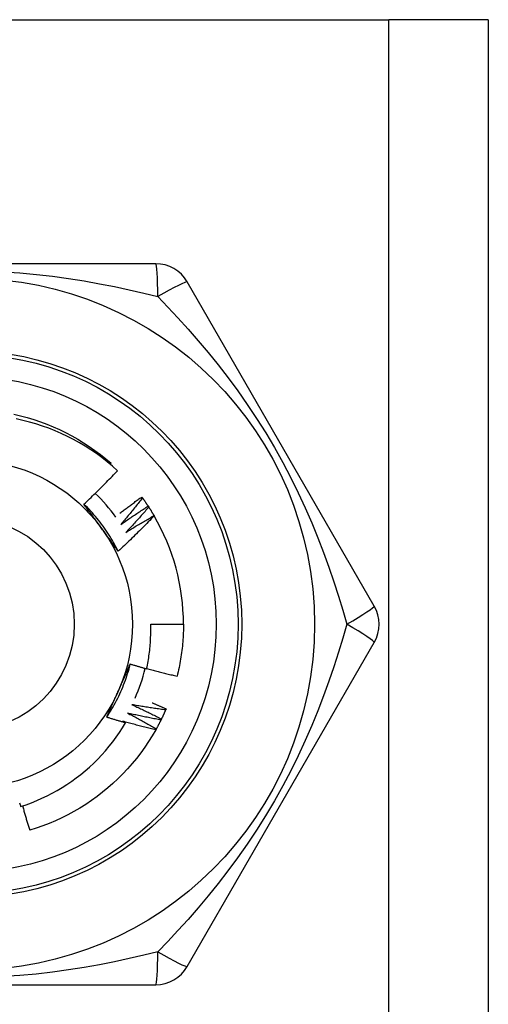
# Model space of a CAD drawing. Header units: inches. Extents: x 2.3 to 72.2, y 3.3 to 39.4.
# Tile 42 of 76: x 4.685 to 4.938, y 25.627 to 26.16. Entities that reach past the tile are written whole.
import ezdxf

# ---------------------------------------------------------------- set-up
doc = ezdxf.new("R2010")
doc.units = ezdxf.units.IN
doc.header["$MEASUREMENT"] = 0
doc.layers.add('Visible Edges(ANSI)', color=7, linetype='Continuous', lineweight=25)
doc.layers.add('Visible Tangent Edges(ANSI)', color=7, linetype='Continuous', lineweight=25)

msp = doc.modelspace()

# ---------------------------------------------------------------- linework, layer by layer
at = {"layer": 'Visible Edges(ANSI)'}
for p, q in [((4.429988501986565, 26.1595321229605), (4.884288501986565, 26.1595321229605)), ((4.938138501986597, 26.1595321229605), (4.884288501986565, 26.15953212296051)), ((4.938138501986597, 26.1595321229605), (4.938138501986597, 8.773705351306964)), ((4.758288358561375, 26.02764236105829), (4.555988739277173, 26.02764236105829)), ((4.876486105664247, 25.84260306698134), (4.775336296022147, 26.01779966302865)), ((4.733670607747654, 25.91921336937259), (4.734113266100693, 25.91973050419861)), ((4.750734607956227, 25.90152580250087), (4.751090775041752, 25.90103837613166)), ((4.754177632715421, 25.89657512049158), (4.754508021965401, 25.89606985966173)), ((4.75735905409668, 25.89145240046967), (4.757407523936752, 25.89136956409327)), ((4.755565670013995, 25.8327604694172), (4.77328022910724, 25.8327604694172)), ((4.775336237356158, 25.64772118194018), (4.87648603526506, 25.82291776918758)), ((4.76388903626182, 25.78700868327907), (4.763649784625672, 25.78645442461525)), ((4.55598864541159, 25.63787857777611), (4.758288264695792, 25.63787857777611))]:
    msp.add_line(p, q, dxfattribs=at)
at = {"layer": 'Visible Edges(ANSI)', "flags": 128}
for points in [[(4.681575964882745, 25.9463021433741), (4.685199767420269, 25.94546126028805), (4.688794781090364, 25.94450473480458), (4.692357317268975, 25.9434335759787), (4.695883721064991, 25.9422488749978), (4.699370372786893, 25.94095182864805), (4.702813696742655, 25.93954379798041), (4.706210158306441, 25.9380262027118), (4.709556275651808, 25.93640061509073), (4.712848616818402, 25.93466868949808), (4.71608379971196, 25.93283220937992), (4.719258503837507, 25.9308930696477), (4.722369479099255, 25.92885324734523), (4.725413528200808, 25.92671483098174), (4.72838753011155, 25.92448002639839), (4.731288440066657, 25.92215112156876), (4.734113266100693, 25.91973050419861)], [(4.737604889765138, 25.91576175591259), (4.734864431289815, 25.91819909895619), (4.732051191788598, 25.92054555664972), (4.729167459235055, 25.92279955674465), (4.726215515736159, 25.92495950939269), (4.723197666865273, 25.92702384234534), (4.720116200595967, 25.9289909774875), (4.716973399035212, 25.93085932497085), (4.713771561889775, 25.93262731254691), (4.710512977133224, 25.93429336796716), (4.707199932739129, 25.93585590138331), (4.703834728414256, 25.93731334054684), (4.70042074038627, 25.93866367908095), (4.696968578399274, 25.93990258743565), (4.693482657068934, 25.94102876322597), (4.68996575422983, 25.94204161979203), (4.686420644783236, 25.94294053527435), (4.682850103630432, 25.94372491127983)], [(4.71942710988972, 25.89768365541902), (4.720209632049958, 25.89841191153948), (4.720989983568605, 25.89914237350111), (4.721768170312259, 25.89987504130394), (4.722544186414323, 25.90060990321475), (4.723318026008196, 25.90134696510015), (4.724089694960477, 25.90208620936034), (4.72485918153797, 25.90282764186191), (4.725626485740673, 25.90357124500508), (4.726391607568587, 25.90431703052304), (4.727154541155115, 25.90506497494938), (4.727915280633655, 25.90581509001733), (4.728673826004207, 25.90656735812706), (4.729430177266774, 25.90732177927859), (4.730184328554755, 25.90807834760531), (4.730936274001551, 25.90883705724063), (4.731686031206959, 25.90959791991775), (4.732433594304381, 25.91036092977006), (4.733178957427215, 25.91112608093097), (4.733922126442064, 25.91189337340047), (4.734663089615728, 25.91266280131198), (4.735401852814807, 25.91343435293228), (4.736138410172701, 25.91420803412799), (4.736872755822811, 25.91498383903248), (4.737604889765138, 25.91576175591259)], [(4.737981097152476, 25.872234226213), (4.737392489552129, 25.87341478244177), (4.736786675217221, 25.8745866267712), (4.736163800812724, 25.8757495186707), (4.73552403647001, 25.87690322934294), (4.734867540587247, 25.87804751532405), (4.734194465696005, 25.87918214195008), (4.733504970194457, 25.88030687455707), (4.732799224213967, 25.88142147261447), (4.73207737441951, 25.88252570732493), (4.731339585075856, 25.88361932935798), (4.730586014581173, 25.88470211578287), (4.729816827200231, 25.88577382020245), (4.729032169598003, 25.88683420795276), (4.728232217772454, 25.88788304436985), (4.727417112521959, 25.88892009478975), (4.726587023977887, 25.88994511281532), (4.725742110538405, 25.8909578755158), (4.724882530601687, 25.89195814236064), (4.724008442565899, 25.89294566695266), (4.723120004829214, 25.89392022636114), (4.722217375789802, 25.8948815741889), (4.721300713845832, 25.89582947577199), (4.720370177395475, 25.89676369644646), (4.7194259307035, 25.89768399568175)], [(4.728803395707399, 25.88482805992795), (4.728410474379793, 25.88536885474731), (4.728017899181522, 25.88590915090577), (4.72762564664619, 25.88644895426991), (4.727233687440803, 25.88698827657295), (4.726842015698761, 25.88752711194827), (4.726450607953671, 25.88806547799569), (4.726059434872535, 25.88860338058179), (4.725668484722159, 25.88914083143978), (4.725277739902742, 25.88967782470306), (4.724887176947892, 25.89021437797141), (4.724496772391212, 25.89075049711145), (4.724106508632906, 25.89128618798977), (4.723716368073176, 25.89182145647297), (4.723326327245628, 25.89235630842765), (4.722936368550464, 25.89289075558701), (4.72254646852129, 25.89342480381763), (4.722156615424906, 25.89395845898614), (4.721766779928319, 25.89449172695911), (4.72137695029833, 25.89502461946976), (4.720987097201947, 25.89555714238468), (4.72059720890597, 25.89608929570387), (4.720207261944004, 25.89662109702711), (4.719817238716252, 25.89715254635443), (4.71942710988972, 25.89768365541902)], [(4.738834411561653, 25.89274149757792), (4.739323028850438, 25.89311666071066), (4.739812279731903, 25.89349102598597), (4.740302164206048, 25.89386460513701), (4.740792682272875, 25.89423739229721), (4.741283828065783, 25.89460938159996), (4.741775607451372, 25.89498057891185), (4.742268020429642, 25.8953509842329), (4.742761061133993, 25.8957205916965), (4.743254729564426, 25.89608940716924), (4.743749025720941, 25.89645742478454), (4.744243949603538, 25.89682464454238), (4.744739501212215, 25.89719107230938), (4.745235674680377, 25.89755669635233), (4.74573247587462, 25.89792152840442), (4.746229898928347, 25.89828555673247), (4.746727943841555, 25.89864878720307), (4.747226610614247, 25.89901121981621), (4.747725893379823, 25.89937284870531), (4.748225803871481, 25.89973367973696), (4.748726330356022, 25.90009370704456), (4.749227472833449, 25.90045293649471), (4.749729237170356, 25.90081136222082), (4.750231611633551, 25.90116898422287), (4.750734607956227, 25.90152580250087)], [(4.751090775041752, 25.90103837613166), (4.750618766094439, 25.90043278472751), (4.75014557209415, 25.89982807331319), (4.749671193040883, 25.8992242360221), (4.74919562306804, 25.89862129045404), (4.748718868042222, 25.89801922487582), (4.748240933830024, 25.89741804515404), (4.747761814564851, 25.89681775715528), (4.7472815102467, 25.89621836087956), (4.746800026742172, 25.89561985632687), (4.746317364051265, 25.8950222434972), (4.745833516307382, 25.89442552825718), (4.745348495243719, 25.89382971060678), (4.74486228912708, 25.89323479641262), (4.744374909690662, 25.89264077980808), (4.743886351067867, 25.89204767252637), (4.743396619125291, 25.89145546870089), (4.742905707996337, 25.89086417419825), (4.742413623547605, 25.89027379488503), (4.741920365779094, 25.88968431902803), (4.741425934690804, 25.88909576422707), (4.740930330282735, 25.88850812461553), (4.740433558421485, 25.88792140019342), (4.739935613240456, 25.88733559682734), (4.739436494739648, 25.88675072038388)], [(4.751090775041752, 25.90103837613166), (4.751223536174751, 25.90085531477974), (4.751355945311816, 25.90067199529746), (4.751487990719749, 25.90048842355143), (4.751619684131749, 25.90030459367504), (4.751751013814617, 25.90012050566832), (4.751881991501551, 25.89993615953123), (4.752012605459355, 25.8997515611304), (4.752142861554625, 25.8995667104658), (4.752272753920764, 25.89938160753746), (4.752402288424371, 25.89919624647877), (4.752531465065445, 25.89901063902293), (4.752660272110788, 25.89882477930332), (4.752788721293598, 25.89863866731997), (4.752916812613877, 25.89845230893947), (4.753044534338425, 25.89826569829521), (4.753171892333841, 25.89807884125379), (4.753298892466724, 25.89789173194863), (4.753425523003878, 25.89770438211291), (4.7535517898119, 25.89751678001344), (4.753677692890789, 25.89732893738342), (4.75380322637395, 25.89714084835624), (4.753928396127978, 25.89695251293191), (4.754053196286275, 25.89676393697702), (4.754177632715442, 25.89657512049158)], [(4.739436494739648, 25.88675072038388), (4.740040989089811, 25.88717369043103), (4.740646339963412, 25.8875954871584), (4.741252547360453, 25.88801609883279), (4.741859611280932, 25.8884355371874), (4.742467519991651, 25.88885379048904), (4.743076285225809, 25.8892708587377), (4.743685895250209, 25.88968674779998), (4.744296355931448, 25.89010145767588), (4.744907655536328, 25.8905149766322), (4.74551980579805, 25.89092731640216), (4.746132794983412, 25.89133846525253), (4.746746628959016, 25.89174842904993), (4.747361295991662, 25.89215720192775), (4.74797680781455, 25.89256478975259), (4.748593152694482, 25.89297118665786), (4.749210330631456, 25.89337639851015), (4.749828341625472, 25.89378041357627), (4.750447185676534, 25.89418323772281), (4.751066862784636, 25.89458487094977), (4.751687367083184, 25.89498531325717), (4.752308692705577, 25.89538455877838), (4.752930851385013, 25.89578260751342), (4.753553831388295, 25.89617945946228), (4.754177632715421, 25.89657512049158)], [(4.754508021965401, 25.89606985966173), (4.754005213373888, 25.8954895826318), (4.753501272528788, 25.8949102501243), (4.752996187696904, 25.89433185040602), (4.752489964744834, 25.89375440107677), (4.751982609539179, 25.89317789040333), (4.751474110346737, 25.89260233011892), (4.750964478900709, 25.89202772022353), (4.750453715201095, 25.89145406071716), (4.749941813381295, 25.89088135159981), (4.749428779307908, 25.89030959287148), (4.748914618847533, 25.88973879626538), (4.748399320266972, 25.88916896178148), (4.747882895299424, 25.88860008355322), (4.747365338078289, 25.88803216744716), (4.746846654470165, 25.88746521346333), (4.746326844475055, 25.88689922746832), (4.745805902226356, 25.88633420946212), (4.74528383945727, 25.88577016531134), (4.744760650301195, 25.88520708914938), (4.744236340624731, 25.88464498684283), (4.74371090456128, 25.8840838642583), (4.743184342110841, 25.88352371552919), (4.742656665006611, 25.88296455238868), (4.742127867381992, 25.8824063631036)], [(4.754508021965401, 25.89606985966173), (4.754631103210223, 25.89588015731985), (4.754753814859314, 25.89569021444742), (4.754876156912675, 25.89550003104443), (4.754998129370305, 25.89530961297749), (4.755119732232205, 25.89511895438), (4.755240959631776, 25.89492806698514), (4.755361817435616, 25.89473693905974), (4.755482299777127, 25.89454557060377), (4.755602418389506, 25.89435397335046), (4.755722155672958, 25.89416214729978), (4.75584151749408, 25.89397008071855), (4.755960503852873, 25.89377778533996), (4.756079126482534, 25.89358525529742), (4.756197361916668, 25.89339250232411), (4.756315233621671, 25.89319951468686), (4.756432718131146, 25.89300629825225), (4.756549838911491, 25.89281285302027), (4.756666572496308, 25.89261917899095), (4.756782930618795, 25.89242527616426), (4.756898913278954, 25.89223115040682), (4.757014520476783, 25.89203680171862), (4.757129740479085, 25.89184222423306), (4.757244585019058, 25.89164742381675), (4.757359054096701, 25.89145240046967)], [(4.757407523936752, 25.89136956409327), (4.756625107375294, 25.89054603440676), (4.755840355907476, 25.88972476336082), (4.7550532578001, 25.88890575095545), (4.754263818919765, 25.88808901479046), (4.753472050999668, 25.88727454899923), (4.752677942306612, 25.88646236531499), (4.751881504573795, 25.8856524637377), (4.751082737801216, 25.88484485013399), (4.750281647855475, 25.88403952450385), (4.749478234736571, 25.88323650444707), (4.748672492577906, 25.88243577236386), (4.747864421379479, 25.88163733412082), (4.747054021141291, 25.88084119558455), (4.74624130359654, 25.88004736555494), (4.745426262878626, 25.879255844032), (4.744608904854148, 25.87846663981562), (4.743789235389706, 25.87767975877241), (4.742967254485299, 25.87689520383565), (4.742142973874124, 25.87611298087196), (4.741316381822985, 25.87533309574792), (4.740487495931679, 25.87455555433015), (4.739656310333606, 25.87378036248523), (4.738822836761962, 25.87300752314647), (4.737987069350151, 25.87223704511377)], [(4.742127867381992, 25.8824063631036), (4.742753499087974, 25.88279738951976), (4.743379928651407, 25.88318719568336), (4.744007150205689, 25.88357578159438), (4.744635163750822, 25.88396314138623), (4.745263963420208, 25.88434928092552), (4.745893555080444, 25.88473418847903), (4.746523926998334, 25.88511788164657), (4.747155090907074, 25.88550034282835), (4.747787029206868, 25.88588157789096), (4.748419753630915, 25.8862615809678), (4.749053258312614, 25.88664036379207), (4.749687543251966, 25.88701791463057), (4.750322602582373, 25.8873942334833), (4.750958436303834, 25.88776932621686), (4.751595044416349, 25.88814318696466), (4.752232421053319, 25.88851581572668), (4.752870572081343, 25.88888720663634), (4.753509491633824, 25.88925737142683), (4.754149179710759, 25.88962629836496), (4.754789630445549, 25.88999399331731), (4.755430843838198, 25.8903604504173), (4.756072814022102, 25.89072566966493), (4.756715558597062, 25.89108965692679), (4.75735905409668, 25.89145240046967)], [(4.737987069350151, 25.87223704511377), (4.737604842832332, 25.872757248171), (4.737222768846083, 25.87327773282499), (4.736840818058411, 25.87379851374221), (4.736458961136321, 25.87431960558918), (4.736077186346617, 25.87484102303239), (4.735695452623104, 25.87536277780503), (4.735313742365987, 25.87588488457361), (4.734932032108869, 25.87640735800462), (4.734550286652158, 25.87693021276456), (4.734168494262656, 25.87745345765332), (4.73378661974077, 25.87797711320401), (4.733404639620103, 25.87850119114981), (4.733022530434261, 25.87902570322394), (4.732640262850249, 25.87955066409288), (4.732257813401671, 25.88007608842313), (4.731875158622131, 25.8806019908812), (4.731492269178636, 25.88112838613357), (4.73110912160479, 25.88165528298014), (4.730725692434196, 25.88218269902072), (4.730341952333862, 25.8827106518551), (4.72995787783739, 25.88323915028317), (4.729573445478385, 25.88376820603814), (4.729188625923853, 25.8842978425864), (4.728803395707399, 25.88482805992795)], [(4.753364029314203, 25.80866789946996), (4.753573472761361, 25.80965706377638), (4.753772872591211, 25.81064856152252), (4.753962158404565, 25.81164218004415), (4.754141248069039, 25.81263744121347), (4.754310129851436, 25.81363423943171), (4.754468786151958, 25.81463249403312), (4.754617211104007, 25.81563212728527), (4.754755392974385, 25.81663306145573), (4.754883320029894, 25.81763521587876), (4.755000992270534, 25.81863851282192), (4.755108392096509, 25.81964287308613), (4.755205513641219, 25.82064821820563), (4.755292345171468, 25.82165446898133), (4.755368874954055, 25.82266154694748), (4.755435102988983, 25.82366937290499), (4.755491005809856, 25.8246778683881), (4.755536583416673, 25.82568695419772), (4.755571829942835, 25.82669655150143), (4.755596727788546, 25.82770658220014), (4.755611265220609, 25.82871696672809), (4.755615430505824, 25.82972762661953), (4.755609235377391, 25.8307384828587), (4.755592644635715, 25.83174945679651), (4.755565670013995, 25.8327604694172)], [(4.77328022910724, 25.83276046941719), (4.773274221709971, 25.83157884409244), (4.773256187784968, 25.83039734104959), (4.773226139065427, 25.82921608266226), (4.773184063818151, 25.82803519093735), (4.773129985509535, 25.8268547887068), (4.773063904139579, 25.82567499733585), (4.772985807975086, 25.82449594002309), (4.772895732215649, 25.82331773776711), (4.772793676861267, 25.82214051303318), (4.772679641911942, 25.82096438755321), (4.772553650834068, 25.81978948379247), (4.772415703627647, 25.81861592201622), (4.77226583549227, 25.8174438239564), (4.772104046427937, 25.81627331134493), (4.771930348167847, 25.81510450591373), (4.771744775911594, 25.8139375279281), (4.771547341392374, 25.81277249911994), (4.771338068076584, 25.8116095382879), (4.771116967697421, 25.81044876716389), (4.770884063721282, 25.8092903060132), (4.770639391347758, 25.80813427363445), (4.770382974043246, 25.80698079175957), (4.770114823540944, 25.80582997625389), (4.769834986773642, 25.80468195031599)], [(4.73174507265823, 25.78248560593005), (4.732473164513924, 25.7835856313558), (4.73318509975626, 25.78469620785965), (4.733880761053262, 25.78581707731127), (4.734560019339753, 25.78694798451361), (4.735222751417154, 25.78808867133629), (4.735868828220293, 25.78923888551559), (4.736498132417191, 25.79039836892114), (4.737110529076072, 25.79156686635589), (4.73770589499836, 25.79274411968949), (4.73828410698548, 25.79392987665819), (4.738845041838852, 25.79512387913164), (4.739388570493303, 25.79632586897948), (4.739914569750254, 25.79753559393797), (4.740422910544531, 25.79875279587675), (4.740913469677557, 25.79997721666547), (4.741386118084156, 25.80120860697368), (4.741840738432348, 25.80244670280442), (4.742277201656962, 25.80369125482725), (4.742695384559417, 25.80494200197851), (4.74309515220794, 25.80619869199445), (4.743476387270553, 25.80746106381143), (4.74383896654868, 25.80872886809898), (4.744182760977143, 25.81000184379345), (4.74450764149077, 25.81127973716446)], [(4.738062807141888, 25.79673064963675), (4.738334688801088, 25.79734132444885), (4.738606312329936, 25.79795145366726), (4.738877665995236, 25.79856105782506), (4.739148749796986, 25.79917015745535), (4.739419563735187, 25.79977877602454), (4.739690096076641, 25.80038693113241), (4.739960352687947, 25.80099464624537), (4.740230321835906, 25.8016019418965), (4.740499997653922, 25.80220883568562), (4.740769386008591, 25.8028153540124), (4.741038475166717, 25.80342151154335), (4.741307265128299, 25.80402733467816), (4.741575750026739, 25.80463284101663), (4.741843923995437, 25.80523805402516), (4.742111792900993, 25.80584299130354), (4.742379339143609, 25.80644767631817), (4.742646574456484, 25.80705212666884), (4.742913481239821, 25.80765636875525), (4.74318005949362, 25.80826041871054), (4.743446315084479, 25.80886430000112), (4.743712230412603, 25.80946803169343), (4.743977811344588, 25.81007163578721), (4.74424304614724, 25.81067513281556), (4.744507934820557, 25.81127854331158)], [(4.744507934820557, 25.81127854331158), (4.744875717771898, 25.81116532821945), (4.745243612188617, 25.81105249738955), (4.745611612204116, 25.81094005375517), (4.745979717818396, 25.81082799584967), (4.746347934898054, 25.81071632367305), (4.746716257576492, 25.81060503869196), (4.747084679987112, 25.81049413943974), (4.74745321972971, 25.81038362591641), (4.747821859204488, 25.81027349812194), (4.748190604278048, 25.81016375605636), (4.748559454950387, 25.81005439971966), (4.748928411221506, 25.80994543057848), (4.749297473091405, 25.80983684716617), (4.749666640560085, 25.80972864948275), (4.750035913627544, 25.80962083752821), (4.750405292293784, 25.80951341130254), (4.750774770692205, 25.80940637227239), (4.751144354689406, 25.80929971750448), (4.751514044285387, 25.80919344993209), (4.75188383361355, 25.80908756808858), (4.752253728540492, 25.80898207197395), (4.752623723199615, 25.80887696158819), (4.752993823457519, 25.80877223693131), (4.753364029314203, 25.80866789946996)], [(4.753406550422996, 25.80886475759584), (4.754086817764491, 25.80867575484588), (4.754767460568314, 25.80848802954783), (4.755448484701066, 25.80830158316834), (4.756129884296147, 25.80811641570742), (4.756811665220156, 25.80793252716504), (4.757493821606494, 25.80774991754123), (4.758176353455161, 25.80756858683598), (4.75885924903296, 25.80738853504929), (4.75954252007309, 25.80720976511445), (4.760226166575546, 25.80703227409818), (4.760910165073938, 25.80685606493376), (4.761594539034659, 25.8066811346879), (4.762279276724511, 25.8065074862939), (4.762964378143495, 25.80633511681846), (4.763649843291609, 25.80616403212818), (4.764335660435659, 25.80599422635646), (4.765021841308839, 25.8058257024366), (4.765708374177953, 25.80565846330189), (4.766395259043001, 25.80549250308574), (4.76708250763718, 25.80532782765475), (4.767770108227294, 25.80516443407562), (4.768458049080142, 25.80500232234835), (4.769146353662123, 25.80484149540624), (4.769834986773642, 25.80468195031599)], [(4.731750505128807, 25.78248184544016), (4.732009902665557, 25.78307296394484), (4.732269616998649, 25.78366409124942), (4.732529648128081, 25.78425526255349), (4.732790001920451, 25.78484650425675), (4.733050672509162, 25.78543784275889), (4.733311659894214, 25.78602931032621), (4.733572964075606, 25.78662093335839), (4.733834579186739, 25.78721274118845), (4.734096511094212, 25.78780476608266), (4.734358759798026, 25.78839703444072), (4.73462132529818, 25.78898957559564), (4.734884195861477, 25.78958241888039), (4.735147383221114, 25.79017559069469), (4.735410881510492, 25.79076912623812), (4.735674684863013, 25.79136304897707), (4.735938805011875, 25.79195738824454), (4.736203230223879, 25.79255217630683), (4.736467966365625, 25.79314743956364), (4.736733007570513, 25.79374321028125), (4.736998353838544, 25.79433951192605), (4.737264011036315, 25.79493637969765), (4.737529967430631, 25.79553383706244), (4.737796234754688, 25.79613191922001), (4.738062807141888, 25.79673064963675)], [(4.745424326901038, 25.78924587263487), (4.746095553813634, 25.78893965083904), (4.746766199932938, 25.78863208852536), (4.747436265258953, 25.78832319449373), (4.748105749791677, 25.78801296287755), (4.748774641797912, 25.78770139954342), (4.749442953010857, 25.78738850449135), (4.750110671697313, 25.78707427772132), (4.75077780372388, 25.78675871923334), (4.751444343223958, 25.78644183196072), (4.752110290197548, 25.78612361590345), (4.75277564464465, 25.78580407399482), (4.753440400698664, 25.78548320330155), (4.754104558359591, 25.78516100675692), (4.75476811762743, 25.78483748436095), (4.755431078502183, 25.78451263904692), (4.756093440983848, 25.78418647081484), (4.756755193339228, 25.78385897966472), (4.757416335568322, 25.78353016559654), (4.75807687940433, 25.78320003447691), (4.758736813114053, 25.78286857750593), (4.759396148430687, 25.78253580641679), (4.76005486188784, 25.78220172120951), (4.760712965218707, 25.78186631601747), (4.761370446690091, 25.78152959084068)], [(4.763649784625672, 25.78645442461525), (4.762888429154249, 25.78655381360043), (4.762127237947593, 25.78665467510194), (4.76136619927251, 25.78675700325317), (4.760605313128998, 25.78686080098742), (4.759844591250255, 25.7869660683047), (4.759084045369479, 25.787072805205), (4.758323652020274, 25.78718101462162), (4.757563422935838, 25.78729069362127), (4.756803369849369, 25.78740184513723), (4.756043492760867, 25.78751446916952), (4.755283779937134, 25.78762856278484), (4.754524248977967, 25.78774412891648), (4.753764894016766, 25.78786116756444), (4.753005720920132, 25.78797967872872), (4.752246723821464, 25.78809966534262), (4.751487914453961, 25.78822112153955), (4.750729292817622, 25.7883440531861), (4.749970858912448, 25.78846846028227), (4.749212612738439, 25.78859434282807), (4.748454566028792, 25.78872169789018), (4.74769670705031, 25.78885052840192), (4.74693904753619, 25.78898083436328), (4.746181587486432, 25.78911261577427), (4.745424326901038, 25.78924587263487)], [(4.75629141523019, 25.79032286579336), (4.756609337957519, 25.79018817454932), (4.756927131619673, 25.79005318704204), (4.757244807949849, 25.78991790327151), (4.757562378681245, 25.78978232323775), (4.757879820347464, 25.78964644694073), (4.758197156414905, 25.78951027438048), (4.758514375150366, 25.78937380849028), (4.75883147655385, 25.78923704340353), (4.759148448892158, 25.78909998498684), (4.759465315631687, 25.78896263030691), (4.759782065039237, 25.78882497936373), (4.760098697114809, 25.78868703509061), (4.760415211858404, 25.78854879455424), (4.760731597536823, 25.78841025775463), (4.761047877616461, 25.78827142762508), (4.761364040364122, 25.78813230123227), (4.761680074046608, 25.78799288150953), (4.761996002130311, 25.78785316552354), (4.762311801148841, 25.78771315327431), (4.762627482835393, 25.78757285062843), (4.762943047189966, 25.78743224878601), (4.763258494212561, 25.78729135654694), (4.763573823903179, 25.78715016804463), (4.76388903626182, 25.78700868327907)], [(4.763649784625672, 25.78645442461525), (4.76355941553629, 25.78624712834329), (4.763468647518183, 25.78604001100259), (4.763377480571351, 25.78583306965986), (4.763285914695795, 25.7856263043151), (4.763193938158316, 25.78541972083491), (4.763101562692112, 25.78521331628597), (4.763008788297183, 25.78500709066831), (4.762915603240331, 25.78480104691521), (4.762822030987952, 25.78459518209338), (4.762728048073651, 25.78438950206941), (4.762633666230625, 25.78418400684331), (4.762538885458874, 25.78397869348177), (4.762443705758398, 25.7837735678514), (4.762348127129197, 25.7835686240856), (4.762252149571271, 25.78336387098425), (4.762155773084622, 25.78315930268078), (4.762058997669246, 25.78295492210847), (4.761961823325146, 25.78275072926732), (4.76186425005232, 25.78254673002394), (4.76176627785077, 25.78234291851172), (4.761667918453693, 25.78213930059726), (4.761569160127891, 25.78193587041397), (4.761470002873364, 25.78173263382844), (4.761370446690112, 25.78152959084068)], [(4.741952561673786, 25.77943370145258), (4.741525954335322, 25.7795551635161), (4.741099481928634, 25.77967710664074), (4.740673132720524, 25.77979953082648), (4.740246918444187, 25.77992244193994), (4.739820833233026, 25.7800458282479), (4.739394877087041, 25.78016970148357), (4.73896905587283, 25.78029405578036), (4.738543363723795, 25.78041889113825), (4.738117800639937, 25.78054421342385), (4.73769237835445, 25.78067001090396), (4.737267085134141, 25.78079629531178), (4.736841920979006, 25.7809230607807), (4.736416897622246, 25.78105030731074), (4.73599200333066, 25.78117803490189), (4.73556724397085, 25.78130624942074), (4.735142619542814, 25.78143493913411), (4.734718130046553, 25.78156411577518), (4.734293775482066, 25.78169377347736), (4.733869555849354, 25.78182391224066), (4.733445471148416, 25.78195453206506), (4.733021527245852, 25.78208563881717), (4.732597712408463, 25.78221722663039), (4.732174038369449, 25.78234929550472), (4.731750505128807, 25.78248184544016)], [(4.743046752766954, 25.78472215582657), (4.743701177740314, 25.78438150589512), (4.744354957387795, 25.78403955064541), (4.745008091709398, 25.78369629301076), (4.745660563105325, 25.78335173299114), (4.746312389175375, 25.78300587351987), (4.746963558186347, 25.78265871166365), (4.747614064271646, 25.78231024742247), (4.748263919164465, 25.78196048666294), (4.748913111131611, 25.78160943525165), (4.74956164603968, 25.7812570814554), (4.750209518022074, 25.7809034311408), (4.750856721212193, 25.78054849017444), (4.751503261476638, 25.78019225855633), (4.752149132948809, 25.77983473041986), (4.752794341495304, 25.77947591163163), (4.753438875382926, 25.77911580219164), (4.754082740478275, 25.7787544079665), (4.75472593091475, 25.7783917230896), (4.755368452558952, 25.77802774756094), (4.756010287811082, 25.77766248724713), (4.756651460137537, 25.77729594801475), (4.757291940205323, 25.77692811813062), (4.757931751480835, 25.77655900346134), (4.758570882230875, 25.77618860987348)], [(4.7611027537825, 25.78098849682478), (4.760347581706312, 25.78112727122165), (4.759592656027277, 25.78126750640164), (4.758837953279, 25.78140919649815), (4.75808348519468, 25.7815523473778), (4.757329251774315, 25.78169695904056), (4.756575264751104, 25.78184302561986), (4.755821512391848, 25.78199055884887), (4.755068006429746, 25.78213954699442), (4.754314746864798, 25.78228999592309), (4.753561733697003, 25.78244191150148), (4.75280897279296, 25.7825952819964), (4.752056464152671, 25.78275011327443), (4.751304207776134, 25.7829064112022), (4.75055220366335, 25.78306416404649), (4.749800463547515, 25.78322338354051), (4.749048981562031, 25.78338406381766), (4.7482977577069, 25.78354620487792), (4.747546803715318, 25.78370980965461), (4.746796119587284, 25.78387487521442), (4.746045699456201, 25.78404140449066), (4.745295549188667, 25.78420939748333), (4.744545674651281, 25.78437885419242), (4.743796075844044, 25.78454977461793), (4.743046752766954, 25.78472215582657)], [(4.7611027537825, 25.78098849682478), (4.76100175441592, 25.78078617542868), (4.760900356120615, 25.78058404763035), (4.760798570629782, 25.78038211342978), (4.760696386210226, 25.78018038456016), (4.760593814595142, 25.77997884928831), (4.760490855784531, 25.77977751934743), (4.760387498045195, 25.77957638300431), (4.760283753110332, 25.77937545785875), (4.760179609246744, 25.77917472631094), (4.760075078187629, 25.77897420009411), (4.759970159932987, 25.77877387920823), (4.759864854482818, 25.77857376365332), (4.759759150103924, 25.77837385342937), (4.759653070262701, 25.77817414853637), (4.759546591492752, 25.77797465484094), (4.759439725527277, 25.77777536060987), (4.759332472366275, 25.77757628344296), (4.759224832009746, 25.77737741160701), (4.759116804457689, 25.77717874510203), (4.759008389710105, 25.7769802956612), (4.758899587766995, 25.77678205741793), (4.758790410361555, 25.77658403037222), (4.75868083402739, 25.77638621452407), (4.758570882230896, 25.77618860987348)], [(4.761370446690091, 25.78152959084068), (4.761359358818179, 25.78150702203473), (4.761348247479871, 25.78148444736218), (4.761337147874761, 25.78146187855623), (4.761326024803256, 25.78143931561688), (4.761314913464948, 25.78141675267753), (4.761303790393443, 25.78139418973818), (4.761292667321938, 25.78137163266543), (4.761281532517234, 25.78134907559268), (4.761270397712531, 25.78132651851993), (4.76125925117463, 25.78130396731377), (4.761248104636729, 25.78128141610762), (4.761236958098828, 25.78125887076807), (4.761225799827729, 25.78123632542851), (4.761214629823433, 25.78121378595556), (4.761203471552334, 25.7811912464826), (4.761192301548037, 25.78116870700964), (4.761181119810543, 25.78114617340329), (4.761169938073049, 25.78112363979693), (4.761158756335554, 25.78110111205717), (4.761147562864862, 25.78107858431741), (4.76113636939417, 25.78105606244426), (4.76112516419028, 25.7810335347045), (4.761113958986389, 25.78101101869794), (4.7611027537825, 25.78098849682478)], [(4.685211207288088, 25.73420143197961), (4.688146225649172, 25.73518436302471), (4.691053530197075, 25.73625690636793), (4.693929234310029, 25.73741801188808), (4.696765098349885, 25.73866438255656), (4.699558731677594, 25.73999471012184), (4.702308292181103, 25.74140790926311), (4.705011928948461, 25.74290287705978), (4.707667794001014, 25.74447851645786), (4.710274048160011, 25.74613373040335), (4.7128288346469, 25.74786742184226), (4.715330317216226, 25.74967849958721), (4.71777664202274, 25.75156586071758), (4.720165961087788, 25.753528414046), (4.72249643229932, 25.75556505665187), (4.724766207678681, 25.75767469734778), (4.726971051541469, 25.75985382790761), (4.729105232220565, 25.76209674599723), (4.731167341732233, 25.76440162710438), (4.733156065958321, 25.7667667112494), (4.735070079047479, 25.7691902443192), (4.736908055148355, 25.77167046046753), (4.738668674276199, 25.77420561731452), (4.740350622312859, 25.77679394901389), (4.741952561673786, 25.77943370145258)], [(4.758275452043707, 25.77566214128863), (4.756394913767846, 25.77245237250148), (4.754412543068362, 25.76930447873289), (4.752330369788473, 25.76622168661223), (4.750150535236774, 25.76320715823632), (4.747875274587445, 25.76026399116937), (4.745506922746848, 25.75739520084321), (4.743047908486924, 25.7546037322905), (4.740500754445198, 25.75189244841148), (4.737868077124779, 25.74926413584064), (4.735152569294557, 25.74672148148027), (4.732357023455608, 25.74426710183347), (4.72948430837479, 25.74190351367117), (4.726537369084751, 25.73963313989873), (4.723519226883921, 25.73745831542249), (4.720432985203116, 25.73538125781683), (4.717281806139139, 25.73340411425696), (4.714068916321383, 25.7315289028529), (4.710797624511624, 25.72975755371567), (4.707471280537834, 25.72809188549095), (4.704093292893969, 25.7265335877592), (4.700667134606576, 25.72508429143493), (4.697196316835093, 25.72374545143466), (4.693684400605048, 25.72251846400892), (4.690134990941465, 25.72140458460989)], [(4.740437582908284, 25.78032794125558), (4.74050078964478, 25.78029082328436), (4.74056398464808, 25.78025369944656), (4.740627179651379, 25.78021655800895), (4.740690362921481, 25.78017940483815), (4.740753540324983, 25.78014223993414), (4.740816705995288, 25.78010505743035), (4.740879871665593, 25.78006786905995), (4.7409430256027, 25.78003066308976), (4.741006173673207, 25.77999344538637), (4.741069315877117, 25.77995622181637), (4.741132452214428, 25.77991898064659), (4.741195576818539, 25.779881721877), (4.741258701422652, 25.77984445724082), (4.741321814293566, 25.77980718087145), (4.741384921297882, 25.77976988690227), (4.741448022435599, 25.77973258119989), (4.741511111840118, 25.77969526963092), (4.741574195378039, 25.77965794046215), (4.741637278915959, 25.77962059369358), (4.741700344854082, 25.77958324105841), (4.741763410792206, 25.77954587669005), (4.74182647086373, 25.77950849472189), (4.741889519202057, 25.77947110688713), (4.741952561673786, 25.77943370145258)], [(4.758275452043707, 25.77566214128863), (4.757528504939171, 25.77583992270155), (4.756781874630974, 25.7760191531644), (4.756035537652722, 25.77619982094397), (4.75528952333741, 25.77638193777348), (4.754543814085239, 25.77656550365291), (4.753798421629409, 25.77675051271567), (4.753053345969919, 25.77693696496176), (4.75230858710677, 25.77712486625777), (4.751564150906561, 25.77731421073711), (4.750820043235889, 25.77750499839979), (4.750076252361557, 25.77769723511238), (4.749332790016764, 25.77789092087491), (4.748589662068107, 25.77808604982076), (4.747846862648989, 25.77828262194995), (4.747104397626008, 25.77848064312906), (4.746362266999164, 25.77868011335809), (4.745620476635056, 25.77888102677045), (4.744879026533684, 25.77908338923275), (4.744137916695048, 25.77928719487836), (4.743397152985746, 25.77949244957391), (4.74265673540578, 25.77969915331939), (4.741916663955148, 25.77990730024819), (4.741176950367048, 25.78011689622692), (4.740437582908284, 25.78032794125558)], [(4.758570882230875, 25.77618860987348), (4.758558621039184, 25.77616664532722), (4.758546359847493, 25.77614468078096), (4.758534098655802, 25.77612271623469), (4.758521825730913, 25.77610075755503), (4.758509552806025, 25.77607880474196), (4.758497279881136, 25.7760568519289), (4.758484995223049, 25.77603489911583), (4.758472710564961, 25.77601295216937), (4.758460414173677, 25.7759910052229), (4.758448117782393, 25.77596906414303), (4.75843580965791, 25.77594712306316), (4.758423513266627, 25.77592518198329), (4.758411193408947, 25.77590325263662), (4.758398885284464, 25.77588131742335), (4.758386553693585, 25.77585938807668), (4.758374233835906, 25.77583745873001), (4.758361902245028, 25.77581553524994), (4.75834957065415, 25.77579361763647), (4.758337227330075, 25.7757716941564), (4.758324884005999, 25.77574978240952), (4.758312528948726, 25.77572786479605), (4.758300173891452, 25.77570595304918), (4.758287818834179, 25.7756840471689), (4.758275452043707, 25.77566214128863)], [(4.684684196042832, 25.73621945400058), (4.68481488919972, 25.73571465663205), (4.684946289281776, 25.73521005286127), (4.685078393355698, 25.73470564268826), (4.685211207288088, 25.73420143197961)], [(4.686254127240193, 25.73453941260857), (4.686406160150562, 25.7339896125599), (4.686559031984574, 25.7334400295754), (4.686712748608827, 25.73289065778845), (4.686867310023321, 25.73234149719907), (4.687022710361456, 25.73179254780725), (4.687178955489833, 25.73124383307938), (4.687336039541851, 25.73069531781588), (4.687493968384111, 25.73014702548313), (4.687652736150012, 25.72959895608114), (4.687812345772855, 25.72905109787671), (4.687972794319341, 25.72850346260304), (4.688134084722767, 25.72795605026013), (4.688296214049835, 25.72740886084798), (4.688459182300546, 25.72686189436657), (4.688622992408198, 25.72631513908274), (4.688787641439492, 25.72576861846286), (4.688953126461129, 25.72522232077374), (4.689119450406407, 25.72467624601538), (4.689286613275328, 25.72413040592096), (4.689454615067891, 25.72358477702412), (4.689623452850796, 25.72303938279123), (4.689793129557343, 25.72249422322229), (4.689963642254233, 25.72194928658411), (4.690134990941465, 25.72140458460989)]]:
    msp.add_lwpolyline(points, dxfattribs=at)
at = {"layer": 'Visible Edges(ANSI)'}
for centre, radius in [((4.657138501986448, 25.8327604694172), 0.187007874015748), ((4.657138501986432, 25.8327604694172), 0.1338582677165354), ((4.657138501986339, 25.8327604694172), 0.0885826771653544)]:
    msp.add_circle(centre, radius, dxfattribs=at)
for centre, radius, start, end in [((4.75828845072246, 26.0079573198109), 0.0196850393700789, 30.0000000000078, 90.00000000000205), ((4.657138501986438, 25.8327604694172), 0.0984251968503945, 36.01810377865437, 45.95689622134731), ((4.657138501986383, 25.8327604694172), 0.1161417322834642, 0, 30.30707566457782), ((4.859438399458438, 25.8327604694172), 0.0196850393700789, 330.0000000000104, 30.00000000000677), ((4.657138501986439, 25.8327604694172), 0.098425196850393, 336.0181037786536, 345.9568962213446), ((4.75828845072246, 25.6575636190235), 0.0196850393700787, 270.0000000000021, 329.9999999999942)]:
    msp.add_arc(centre, radius, start, end, dxfattribs=at)
at = {"layer": 'Visible Tangent Edges(ANSI)'}
msp.add_line((4.884288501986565, 8.773705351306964), (4.884288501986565, 26.1595321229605), dxfattribs=at)
at = {"layer": 'Visible Tangent Edges(ANSI)', "flags": 128}
for points in [[(4.67569255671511, 26.02321837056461), (4.684778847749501, 26.02262715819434), (4.693715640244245, 26.02182392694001), (4.702493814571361, 26.02082490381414), (4.711107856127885, 26.01964806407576), (4.719559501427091, 26.01831108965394), (4.727850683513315, 26.01683166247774), (4.735983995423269, 26.01522731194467), (4.743958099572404, 26.01351659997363), (4.751762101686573, 26.01172050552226), (4.75938449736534, 26.0098601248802)], [(4.759388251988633, 26.00985828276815), (4.764805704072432, 26.00419284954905), (4.770259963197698, 25.9983360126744), (4.775731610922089, 25.99228194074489), (4.781199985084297, 25.98602612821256), (4.786638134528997, 25.97957113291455), (4.792029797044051, 25.97290895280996), (4.797360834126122, 25.9660294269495), (4.802617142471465, 25.95892237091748), (4.807784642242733, 25.95157728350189), (4.812845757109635, 25.94398881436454), (4.817769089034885, 25.93618477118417), (4.822520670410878, 25.92819991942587), (4.827059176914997, 25.92009222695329), (4.831354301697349, 25.91192607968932), (4.83539316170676, 25.90374514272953), (4.839172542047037, 25.89558929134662), (4.842695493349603, 25.88748831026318), (4.845981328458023, 25.87944336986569), (4.849046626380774, 25.87146130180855), (4.851907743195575, 25.86354948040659), (4.854581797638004, 25.8557126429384), (4.857086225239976, 25.84795467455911), (4.85943314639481, 25.8402970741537), (4.861634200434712, 25.83276274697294)], [(4.861634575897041, 25.83275849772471), (4.859436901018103, 25.82523412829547), (4.857091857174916, 25.81758218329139), (4.854584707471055, 25.80981655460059), (4.851901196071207, 25.80195290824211), (4.849030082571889, 25.7940158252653), (4.845956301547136, 25.78601542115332), (4.842663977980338, 25.77795884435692), (4.839137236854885, 25.76985322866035), (4.835359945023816, 25.76170549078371), (4.831318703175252, 25.75352820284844), (4.827021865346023, 25.7453624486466), (4.822482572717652, 25.73725503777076), (4.817730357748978, 25.72927071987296), (4.812805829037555, 25.72146796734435), (4.807740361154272, 25.71387974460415), (4.802566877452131, 25.70652877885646), (4.797312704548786, 25.69942731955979), (4.79198848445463, 25.69255923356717), (4.786608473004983, 25.68591357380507), (4.781187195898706, 25.67947986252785), (4.775737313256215, 25.67324563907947), (4.770270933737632, 25.66719775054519), (4.764812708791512, 25.66133647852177), (4.75938832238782, 25.65566314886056)], [(4.759384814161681, 25.65566069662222), (4.751769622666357, 25.65380178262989), (4.743970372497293, 25.65200668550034), (4.73599258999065, 25.65029530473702), (4.727843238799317, 25.64868790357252), (4.719536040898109, 25.64720610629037), (4.711071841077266, 25.64586794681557), (4.702448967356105, 25.64469080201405), (4.693665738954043, 25.64369204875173), (4.684720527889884, 25.64288918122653), (4.675623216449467, 25.64230023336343)]]:
    msp.add_lwpolyline(points, dxfattribs=at)
at = {"layer": 'Visible Tangent Edges(ANSI)'}
for centre, radius in [((4.657138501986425, 25.8327604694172), 0.1476377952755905), ((4.657138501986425, 25.8327604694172), 0.1456692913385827), ((4.65713850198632, 25.8327604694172), 0.0570866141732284)]:
    msp.add_circle(centre, radius, dxfattribs=at)
for centre, major_axis, ratio, start_param, end_param in [((4.758288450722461, 26.0079573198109), (0, 0.0196850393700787), 0.0560536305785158, 4.809173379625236, 6.28318530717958), ((4.75828845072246, 26.00795731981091), (0.017047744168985, 0.0098425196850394), 0.0560536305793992, 0, 1.474011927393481), ((4.859438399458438, 25.8327604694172), (0.0170477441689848, 0.0098425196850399), 0.0560536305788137, 4.809173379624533, 6.283185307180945), ((4.859438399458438, 25.8327604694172), (0.0170477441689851, -0.0098425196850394), 0.0560536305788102, 0, 1.474011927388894), ((4.758288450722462, 25.6575636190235), (0, -0.0196850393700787), 0.0560536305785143, 2.3268e-12, 1.474011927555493), ((4.75828845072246, 25.6575636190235), (0.0170477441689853, -0.0098425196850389), 0.0560536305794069, 4.809173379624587, 6.283185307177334)]:
    msp.add_ellipse(centre, major_axis=major_axis, ratio=ratio, start_param=start_param, end_param=end_param, dxfattribs=at)

doc.saveas('drawing.dxf')
